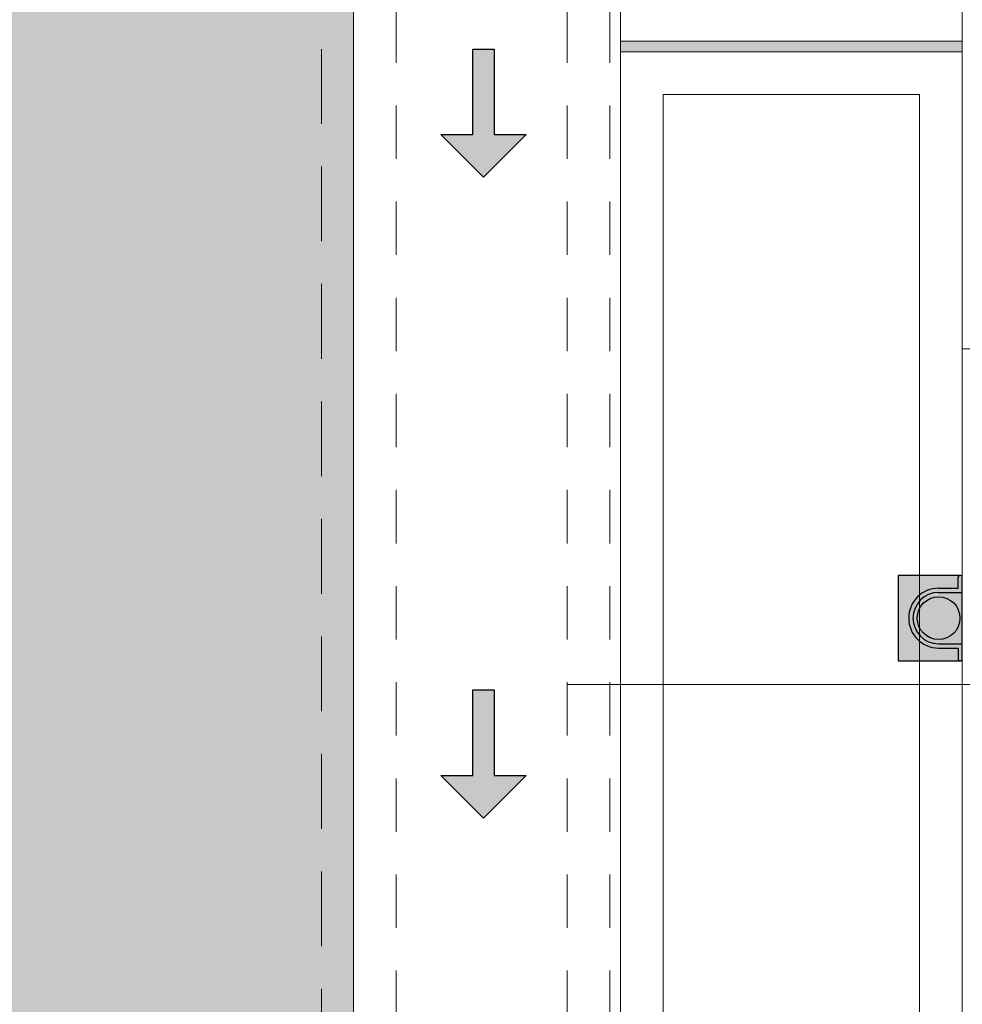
# Model space of a CAD drawing. Header units: millimetres. Extents: x -8931983 to 9630244, y 4 to 18563053.
# Tile 15 of 256: x 349101.55 to 349103.76, y 9281925.64 to 9281927.95. Entities that reach past the tile are written whole.
import ezdxf

# ---------------------------------------------------------------- set-up
doc = ezdxf.new("R2010")
doc.units = ezdxf.units.MM
doc.linetypes.add('01 nivel$0$HIDDEN2', pattern=[0.1875, 0.125, -0.0625])
doc.linetypes.add('DASHED2', pattern=[0.375, 0.25, -0.125])
for name, color, linetype, lineweight in [('.', 7, 'Continuous', 0), ('0_ CUNETAS', 151, 'Continuous', 5), ('0_MUROS 2 BAJOS', 150, 'Continuous', 9), ('0_PROYECCIONES 1', 1, 'DASHED2', 0), ('CUNETAS', 5, 'Continuous', 0), ('HIERVA', 108, 'Continuous', 0), ('vereda', 254, 'Continuous', 5)]:
    doc.layers.add(name, color=color, linetype=linetype, lineweight=lineweight)
doc.layers.add('0_TEXTURA PISOS', color=252, linetype='Continuous', lineweight=0, true_color=0x8c8c8c)
doc.layers.add('tuberia des. fluvial ftt', color=169, linetype='Continuous', lineweight=0, true_color=0x232d53)

# ---------------------------------------------------------------- blocks, each defined once
blk = doc.blocks.new('*U3805')
at = {"layer": '.', "lineweight": 30}
h = blk.add_hatch(color=1, dxfattribs=at)
h.dxf.hatch_style = 1
h.paths.add_polyline_path([(-0.0249999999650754, -0.0500000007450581), (-0.0999999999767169, -0.0500000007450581), (0, -0.150000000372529), (0.1000000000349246, -0.0500000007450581), (0.0250000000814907, -0.0500000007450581), (0.0250000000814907, 0.1499999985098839), (-0.0249999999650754, 0.1499999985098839)])
at = {"layer": '0_ CUNETAS', "color": 1, "lineweight": 30}
blk.add_lwpolyline([(-0.099999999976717, -0.0500000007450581), (-0.0249999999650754, -0.0500000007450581), (-0.0249999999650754, 0.1499999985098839), (0.0250000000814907, 0.1499999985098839), (0.0250000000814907, -0.0500000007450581), (0.1000000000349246, -0.0500000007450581), (0, -0.150000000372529)], close=True, dxfattribs=at)
blk = doc.blocks.new('*U3868')
at = {"layer": '0_ CUNETAS', "color": 0, "linetype": 'ByBlock', "lineweight": -2, "transparency": 16777216}
for p in [(3e-16, 4.5), (2e-16, 3)]:
    blk.add_blockref('*U3805', p, dxfattribs=at)
blk = doc.blocks.new('red drenaje')
at = {"layer": '0_ CUNETAS', "linetype": '01 nivel$0$HIDDEN2', "lineweight": 0}
for p, q in [((-48.70003028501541, 10.19298912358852), (-48.70003028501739, 4.877710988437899)), ((-48.60003028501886, 10.19298912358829), (-48.60003028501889, 4.83628963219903)), ((-48.20003028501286, 10.19298912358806), (-48.20003028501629, 4.670604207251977)), ((-48.10003028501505, 10.1929891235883), (-48.10003028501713, 4.629182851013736))]:
    blk.add_line(p, q, dxfattribs=at)
at = {"layer": '0_ CUNETAS', "lineweight": 0}
blk.add_blockref('*U3868', (-48.39571811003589, 5.224853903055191), dxfattribs=at)
blk = doc.blocks.new('junta vereda 0.8')
at = {"layer": '.', "true_color": 0x939598}
h = blk.add_hatch(color=252, dxfattribs=at)
h.dxf.hatch_style = 1
h.paths.add_polyline_path([(0.0127000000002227, 0), (-0.0127000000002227, 0), (-0.0127000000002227, 0.799999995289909), (0.0127000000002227, 0.799999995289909)])
at = {"layer": '0_TEXTURA PISOS'}
h = blk.add_hatch(dxfattribs=at)
h.set_pattern_fill('ANGLE', color=256, angle=180)
h.set_pattern_definition([(180, (5477.765441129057, 1211.768031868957), (-9e-16, -6.985), [5.08, -1.905]), (270, (5477.765441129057, 1211.768031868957), (6.985, -1.3e-15), [5.08, -1.905])])
h.paths.add_polyline_path([(0.0127000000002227, 0), (-0.0127000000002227, 0), (-0.0127000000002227, 0.799999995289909), (0.0127000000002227, 0.799999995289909)])
at = {"layer": 'vereda'}
blk.add_lwpolyline([(0.0127000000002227, 0), (-0.0127000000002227, 0), (-0.0127000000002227, 0.799999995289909), (0.0127000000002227, 0.799999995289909)], close=True, dxfattribs=at)
blk = doc.blocks.new('VEREDAAAAA')
at = {"layer": 'vereda', "elevation": 1.018293e-09}
for points in [[(-19.03000001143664, -19.07939999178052), (-19.03000001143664, -22.07939999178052), (-19.83000000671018, -22.07939999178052), (-19.83000000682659, -19.07939999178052)], [(-19.03000001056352, -22.10479999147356), (-19.03000001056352, -24.73000000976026), (-19.83000000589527, -24.73000000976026), (-19.83000000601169, -22.10479999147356)], [(-19.13000001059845, -22.20479999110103), (-19.13000001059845, -24.63000001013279), (-19.73000000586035, -24.63000001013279), (-19.73000000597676, -22.20479999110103)]]:
    blk.add_lwpolyline(points, close=True, dxfattribs=at)
at = {"layer": 'vereda', "rotation": 270}
blk.add_blockref('junta vereda 0.8', (-19.83000000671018, -22.09209999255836, 1.018293e-09), dxfattribs=at)
blk = doc.blocks.new('montante')
at = {"linetype": 'Continuous', "true_color": 0xffffff}
blk.add_hatch(color=7, dxfattribs=at).paths.add_polyline_path([(-0.0945478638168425, 0.0999999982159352), (-0.0945478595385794, -0.1000000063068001), (0.0554521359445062, -0.1000000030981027), (0.0554521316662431, 0.1000000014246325)])
at = {"layer": '0_MUROS 2 BAJOS', "lineweight": 30}
blk.add_lwpolyline([(-0.0945478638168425, 0.0999999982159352), (-0.0945478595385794, -0.1000000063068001), (0.0554521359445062, -0.1000000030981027), (0.0554521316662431, 0.1000000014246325)], close=True, dxfattribs=at)
at = {"layer": 'tuberia des. fluvial ftt', "color": 6, "lineweight": 30}
for p, q in [((0.045457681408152, 0.0700000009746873), (0.045457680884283, 0.0949999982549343)), ((-1.5133992e-09, 0.0700000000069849), (0.045457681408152, 0.0700000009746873)), ((-1.3096724e-09, 0.0600000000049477), (0.0554576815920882, 0.0600000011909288)), ((1.2805685e-09, -0.0599999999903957), (0.0554576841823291, -0.0599999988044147)), ((1.4842954e-09, -0.069999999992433), (0.0454576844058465, -0.0699999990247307)), ((0.0454576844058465, -0.0699999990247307), (0.0454576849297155, -0.0950000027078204))]:
    blk.add_line(p, q, dxfattribs=at)
at = {"layer": 'tuberia des. fluvial ftt', "color": 4, "lineweight": 30}
blk.add_circle((0, 0), 0.05, dxfattribs=at)
at = {"layer": 'tuberia des. fluvial ftt', "color": 6, "lineweight": 30}
for centre, radius, start, end in [((0.0504576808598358, 0.0949999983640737), 0.0049999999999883, 1.2256320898e-06, 180.0000012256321), ((0, 7.276e-12), 0.0699999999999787, 90.00000122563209, 270.0000012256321), ((0, 7.276e-12), 0.06, 90.00000122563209, 270.0000012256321), ((0.0504576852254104, -0.095000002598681), 0.0049999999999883, 180.0000012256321, 1.2256320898e-06)]:
    blk.add_arc(centre, radius, start, end, dxfattribs=at)
blk = doc.blocks.new('ADMIII PLATA GG')
at = {"layer": '0_PROYECCIONES 1', "ltscale": 0.7}
for points in [[(1.515000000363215, 1.391999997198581), (-19.31500001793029, 1.391999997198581), (-19.31500001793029, -23.93800000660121), (1.515000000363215, -23.93800000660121)], [(-17.53500001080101, -0.7149999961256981), (-17.81500000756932, -0.7149999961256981), (-17.81500001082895, -21.58500000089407), (-17.53500001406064, -21.58500000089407)]]:
    blk.add_lwpolyline(points, close=True, dxfattribs=at)
at = {"layer": '0_ CUNETAS', "color": 251, "lineweight": 0, "true_color": 0x636466}
blk.add_blockref('montante', (-17.87045213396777, -22.21500000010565, 1.018293e-09), dxfattribs=at)

msp = doc.modelspace()

# ---------------------------------------------------------------- hatches: boundary and pattern name
at = {"layer": 'HIERVA', "lineweight": 0, "true_color": 0x136734, "transparency": 33554610}
h = msp.add_hatch(dxfattribs=at)
h.set_pattern_fill('GRASS', color=116, scale=0.012, angle=-114.5065062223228)
h.set_pattern_definition([(335.4934937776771, (343686.2073819, 9280804.513460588), (0.2855098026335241, 0.1067107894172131), [0.05715, -0.37390229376]), (290.4934937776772, (343686.2073819, 9280804.513460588), (0.2855098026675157, 0.1067107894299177), [0.05715, -0.24765]), (20.49349377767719, (343686.2073819, 9280804.513460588), (-0.1067107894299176, 0.2855098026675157), [0.05715, -0.24765])])
h.paths.add_polyline_path([(349102.3346656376, 9281948.573804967), (349092.7226483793, 9281948.573804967), (349092.7378842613, 9281918.001386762), (349100.8106329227, 9281918.001386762), (349100.8147307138, 9281925.21947238), (349102.3346656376, 9281925.21947238)])
h.paths.add_polyline_path([(349098.66570529, 9281930.699472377), (349098.66570529, 9281925.21947238), (349094.3857052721, 9281925.21947238), (349094.3857052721, 9281930.699472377)], flags=16)

# ---------------------------------------------------------------- linework, layer by layer
at = {"layer": '0_ CUNETAS', "color": 251, "lineweight": 0, "true_color": 0x636466}
msp.add_line((349103.8598144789, 9281926.389020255), (349102.8346656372, 9281926.389020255), dxfattribs=at)
at = {"layer": 'vereda'}
msp.add_lwpolyline([(349102.3346656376, 9281948.573804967), (349092.7226483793, 9281948.573804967), (349092.7378842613, 9281918.001386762), (349100.8106329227, 9281918.001386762), (349100.8147307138, 9281925.219453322), (349102.3346656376, 9281925.21947238), (349102.3346656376, 9281948.573804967)], dxfattribs=at)

# ---------------------------------------------------------------- block references
at = {"lineweight": 5}
msp.add_blockref('VEREDAAAAA', (349122.7898144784, 9281949.974441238), dxfattribs=at)

# ---------------------------------------------------------------- next in the draw order: block references
msp.add_blockref('ADMIII PLATA GG', (349121.5748144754, 9281948.759441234), dxfattribs=at)

# ---------------------------------------------------------------- next in the draw order: block references
at = {"layer": 'CUNETAS', "color": 84, "lineweight": 30}
msp.add_blockref('red drenaje', (349151.0346959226, 9281918.001386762), dxfattribs=at)

doc.saveas('drawing.dxf')
